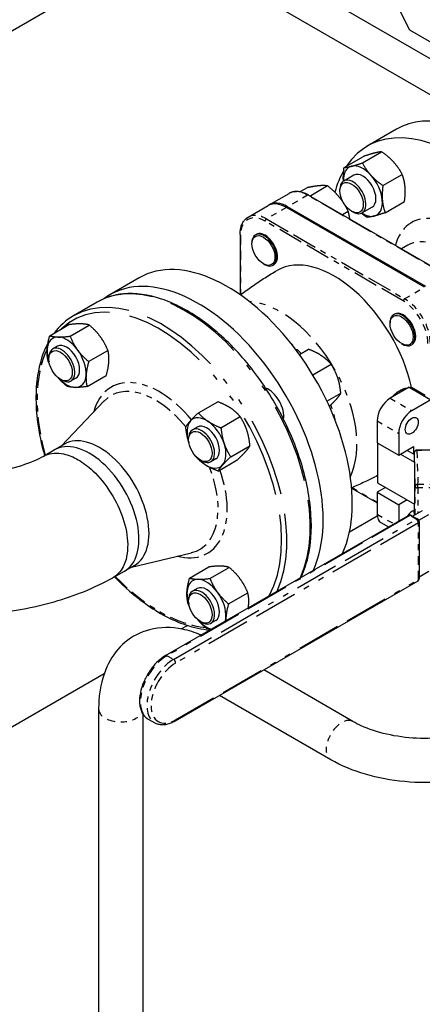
# Paper-space layout 'SHEET_1' of a CAD drawing. Header units: inches. Extents: x 3 to 360, y 8 to 227.
# Tile 75 of 98: x 111.75 to 118.59, y 139.39 to 156.11. Entities that reach past the tile are written whole.
import ezdxf

# ---------------------------------------------------------------- set-up
doc = ezdxf.new("R2010")
doc.units = ezdxf.units.IN
doc.header["$LTSCALE"] = 10.666667
doc.header["$MEASUREMENT"] = 0
doc.linetypes.add('DOUBLE_DASH_DOUBLE_DOT', pattern=[0.74, 0.24, -0.06, 0.24, -0.06, 0.01, -0.06, 0.01, -0.06])
doc.layers.get('0').update_dxf_attribs({"lineweight": 25})
doc.layers.add('PHANTOM', color=7, linetype='DOUBLE_DASH_DOUBLE_DOT', lineweight=25)

psp = doc.layouts.new('SHEET_1')

# ---------------------------------------------------------------- linework, layer by layer
for p, q in [((114.267, 157.447), (107.196, 153.364)), ((117.703, 157.279), (118.373, 155.937)), ((119.426, 155.043), (116.264, 156.868)), ((119.256, 154.528), (115.712, 156.575)), ((118.373, 155.937), (119.391, 155.349)), ((118.149, 154.25), (117.654, 153.964)), ((117.571, 153.679), (117.898, 153.868)), ((117.26, 153.6), (117.588, 153.789)), ((117.92, 153.296), (118.247, 153.485)), ((117.424, 153.47), (117.254, 153.372)), ((115.991, 152.966), (116.329, 153.162)), ((116.631, 153.257), (116.511, 153.188)), ((116.981, 153.289), (116.693, 153.123)), ((117.189, 153.204), (117.189, 153.229)), ((116.655, 153.133), (119.002, 151.778)), ((117.958, 152.834), (118.286, 153.023)), ((115.631, 152.759), (115.97, 152.954)), ((118.627, 151.569), (116.28, 152.923)), ((118.648, 151.581), (116.301, 152.936)), ((117.332, 152.853), (117.236, 152.798)), ((117.388, 152.859), (117.41, 152.847)), ((117.736, 152.929), (117.566, 152.831)), ((115.493, 152.462), (115.493, 151.442)), ((115.695, 152.305), (115.695, 152.322)), ((115.757, 152.458), (115.771, 152.466)), ((118.342, 152.283), (118.234, 152.221)), ((115.891, 151.966), (115.905, 151.957)), ((116.054, 151.943), (116.068, 151.951)), ((113.779, 151.727), (113.284, 151.441)), ((113.065, 151.315), (112.667, 151.085)), ((118.103, 151.103), (118.117, 151.111)), ((112.262, 150.744), (112.589, 150.933)), ((112.607, 150.737), (112.934, 150.926)), ((118.042, 150.951), (118.042, 150.967)), ((112.392, 150.566), (112.311, 150.519)), ((112.923, 150.305), (113.251, 150.494)), ((116.502, 150.425), (116.657, 150.515)), ((118.238, 150.611), (118.252, 150.603)), ((118.401, 150.588), (118.415, 150.596)), ((112.246, 150.35), (112.246, 150.376)), ((116.728, 150.082), (117.039, 150.262)), ((112.445, 150.006), (112.467, 149.993)), ((112.705, 150.024), (112.624, 149.978)), ((112.895, 149.881), (113.222, 150.07)), ((118.366, 149.87), (118.043, 149.684)), ((118.366, 149.87), (118.733, 149.658)), ((118.406, 149.87), (118.64, 149.735)), ((112.461, 148.876), (113.185, 149.637)), ((116.97, 149.632), (117.205, 149.768)), ((118.733, 149.658), (118.41, 149.472)), ((114.787, 149.435), (115.115, 149.624)), ((115.169, 149.182), (115.496, 149.371)), ((114.767, 149.195), (114.686, 149.148)), ((117.821, 149.299), (117.821, 148.926)), ((114.621, 148.979), (114.621, 149.005)), ((118.188, 149.087), (118.188, 148.715)), ((112.158, 148.699), (112.338, 148.805)), ((112.511, 148.905), (112.341, 148.807)), ((115.335, 148.688), (115.662, 148.877)), ((117.821, 148.926), (118.188, 148.715)), ((117.826, 148.924), (117.826, 148.249)), ((118.188, 148.715), (118.442, 148.862)), ((118.442, 148.862), (118.442, 148.733)), ((118.498, 148.806), (118.78, 148.808)), ((114.82, 148.635), (114.842, 148.622)), ((115.08, 148.653), (114.999, 148.606)), ((115.12, 148.447), (115.447, 148.636)), ((118.221, 148.734), (118.454, 148.599)), ((118.453, 148.727), (118.331, 148.797)), ((118.453, 148.761), (118.453, 148.623)), ((118.453, 148.622), (118.454, 148.599)), ((118.454, 148.599), (118.454, 147.886)), ((117.389, 148.158), (117.821, 147.909)), ((117.963, 148.17), (117.821, 148.088)), ((117.826, 148.249), (118.454, 147.886)), ((117.821, 148.088), (117.821, 147.715)), ((117.821, 148.088), (118.188, 147.876)), ((118.33, 147.958), (118.188, 147.876)), ((118.188, 147.876), (118.188, 147.6)), ((118.453, 147.887), (118.453, 147.772)), ((114.23, 145.315), (118.352, 147.695)), ((117.353, 147.415), (117.823, 147.687)), ((118.402, 147.695), (118.512, 147.631)), ((118.589, 147.774), (118.427, 147.68)), ((118.455, 147.697), (118.453, 147.77)), ((118.53, 147.613), (118.699, 147.71)), ((117.886, 147.571), (118.012, 147.499)), ((118.537, 147.588), (118.537, 146.623)), ((113.651, 146.815), (114.672, 147.061)), ((113.701, 146.844), (113.531, 146.746)), ((114.637, 146.63), (114.964, 146.819)), ((114.982, 146.623), (115.309, 146.812)), ((113.526, 146.743), (113.335, 146.636)), ((118.537, 146.652), (118.699, 146.746)), ((118.512, 146.58), (114.39, 144.2)), ((114.767, 146.452), (114.686, 146.405)), ((115.298, 146.191), (115.626, 146.381)), ((114.621, 146.237), (114.621, 146.262)), ((114.496, 145.766), (114.599, 145.826)), ((114.82, 145.892), (114.842, 145.879)), ((115.08, 145.911), (114.999, 145.864)), ((101.041, 137.998), (113.189, 145.011)), ((117.41, 144.195), (115.895, 145.069)), ((117.035, 143.545), (115.145, 144.636)), ((113.092, 144.405), (113.092, 136.338)), ((113.842, 144.326), (113.842, 136.771)), ((113.934, 144.234), (114.045, 144.171))]:
    psp.add_line(p, q)
for centre, radius, start, end in [((118.498, 148.761), 0.045, 90.5269, 180), ((118.377, 147.651), 0.05, 60, 120), ((118.498, 147.772), 0.045, 180, 181.5804), ((118.487, 147.588), 0.05, 0, 60), ((118.487, 146.623), 0.05, 300, 0)]:
    psp.add_arc(centre, radius, start, end)
for centre, major_axis, start_param, end_param in [((119.649, 151.652), (1.5, -2.598), 0, 3.141593), ((119.154, 151.366), (1.5, -2.598), 5.910031, 9.707212), ((117.58, 153.2), (-0.234, 0.406), 5.074632, 6.121829), ((119.154, 151.366), (-1.5, 2.598), 0.323749, 0.524789), ((117.58, 153.2), (-0.234, 0.406), 6.121829, 7.124723), ((117.58, 153.2), (-0.156, 0.271), 3.141593, 6.283185), ((117.41, 153.102), (0.156, -0.271), 5.497787, 10.210176), ((117.58, 153.2), (-0.234, 0.406), 4.027434, 5.074632), ((116.28, 152.417), (-0.31, 0.538), 5.497787, 6.283185), ((116.301, 152.429), (-0.31, 0.538), 5.497787, 6.317371), ((117.58, 153.2), (0.234, -0.406), 6.121829, 7.169027), ((117.58, 153.2), (0.234, -0.406), 5.441648, 6.121829), ((115.905, 152.2), (-0.149, 0.258), 2.356194, 7.068583), ((115.919, 152.208), (0.149, -0.258), 0, 3.141593), ((115.279, 149.129), (1.5, -2.598), 0.386587, 3.141593), ((117.093, 150.176), (-0.969, 1.678), 4.216531, 6.283185), ((114.784, 148.843), (1.5, -2.598), 0.386587, 3.21398), ((118.252, 150.845), (-0.149, 0.258), 2.356194, 7.068583), ((118.266, 150.854), (-0.149, 0.258), 3.141593, 6.283185), ((112.549, 150.295), (-0.234, 0.406), 5.947075, 6.994272), ((112.549, 150.295), (-0.234, 0.406), 4.899877, 5.947075), ((112.549, 150.295), (0.234, -0.406), 3.85268, 4.381811), ((112.467, 150.248), (0.156, -0.271), 5.497787, 10.210176), ((112.549, 150.295), (-0.156, 0.271), 3.141593, 6.283185), ((112.549, 150.295), (-0.234, 0.406), 3.85268, 4.899877), ((112.549, 150.295), (0.234, -0.406), 5.042967, 5.947075), ((112.549, 150.295), (0.234, -0.406), 5.947075, 6.994272), ((115.972, 149.529), (-0.188, 0.325), 3.757196, 5.667582), ((118.043, 149.427), (-0.157, -0.272), 3.926991, 5.497787), ((118.41, 149.216), (-0.157, -0.272), 3.926991, 5.497787), ((114.924, 148.924), (-0.234, 0.406), 5.423476, 6.470674), ((114.924, 148.924), (-0.234, 0.406), 0.187488, 1.234686), ((114.842, 148.877), (0.156, -0.271), 5.497787, 10.210176), ((114.924, 148.924), (-0.156, 0.271), 3.141593, 6.283185), ((114.924, 148.924), (-0.234, 0.406), 4.376278, 5.423476), ((113.106, 147.875), (0.595, -1.031), 0, 3.141593), ((112.936, 147.776), (0.595, -1.031), 6.27534, 9.429421), ((112.936, 147.776), (-0.595, 1.031), 3.133747, 6.287829), ((114.924, 148.924), (0.234, -0.406), 4.376278, 4.381811), ((114.924, 148.924), (0.234, -0.406), 0.187488, 1.234686), ((114.924, 148.924), (0.234, -0.406), 5.042967, 5.423476), ((114.924, 148.924), (0.234, -0.406), 5.423476, 6.470674), ((118.498, 148.623), (-0.045, 0), 0, 0.015928), ((118.043, 147.843), (-0.157, -0.272), 5.497787, 6.283185), ((118.41, 147.632), (0.078, 0.136), 0.384557, 1.501262), ((114.924, 146.181), (-0.234, 0.406), 5.947075, 6.994272), ((114.842, 146.135), (0.156, -0.271), 5.497787, 10.210176), ((114.924, 146.181), (-0.156, 0.271), 3.141593, 6.283185), ((114.924, 146.181), (-0.234, 0.406), 4.899877, 5.947075), ((114.924, 146.181), (0.234, -0.406), 3.85268, 4.381811), ((114.924, 146.181), (-0.234, 0.406), 3.85268, 4.899877), ((114.924, 146.181), (-0.234, 0.406), 3.675114, 3.85268), ((114.924, 146.181), (0.234, -0.406), 5.042967, 5.749664)]:
    psp.add_ellipse(centre, major_axis=major_axis, ratio=0.57735, start_param=start_param, end_param=end_param)
for centre, major_axis in [((117.388, 153.089), (-0.141, 0.244)), ((115.891, 152.192), (-0.139, 0.24)), ((118.238, 150.837), (-0.139, 0.24)), ((112.445, 150.235), (-0.141, 0.244)), ((118.41, 149.216), (0.078, 0.136)), ((114.82, 148.864), (0.141, -0.244)), ((114.82, 146.122), (0.141, -0.244))]:
    psp.add_ellipse(centre, major_axis=major_axis, ratio=0.57735)
for points, weights in [([(117.773, 153.845), (117.701, 153.827), (117.588, 153.789)], [1, 1.0930923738, 1.10906450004]), ([(117.898, 153.868), (117.845, 153.864), (117.773, 153.845)], [1.10906450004, 1.0930923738, 1]), ([(118.103, 153.693), (118.022, 153.782), (117.898, 153.868)], [1, 1.0930923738, 1.10906450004]), ([(117.386, 153.622), (117.458, 153.641), (117.571, 153.679)], [1, 1.0930923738, 1.10906450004]), ([(117.571, 153.679), (117.635, 153.559), (117.716, 153.47)], [1.10906450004, 1.0930923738, 1]), ([(118.247, 153.485), (118.184, 153.605), (118.103, 153.693)], [1.10906450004, 1.0930923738, 1]), ([(117.249, 153.369), (117.243, 153.47), (117.26, 153.6)], [1.01347446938, 1.09428519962, 1.10906450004]), ([(117.26, 153.6), (117.314, 153.604), (117.386, 153.622)], [1.10906450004, 1.0930923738, 1]), ([(118.296, 153.271), (118.287, 153.378), (118.247, 153.485)], [1, 1.0930923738, 1.10906450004]), ([(117.716, 153.47), (117.797, 153.381), (117.92, 153.296)], [1, 1.0930923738, 1.10906450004]), ([(116.837, 153.291), (116.756, 153.284), (116.631, 153.257)], [1.93481454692, 1.93481454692, 1.79590111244]), ([(116.981, 153.289), (116.918, 153.298), (116.837, 153.291)], [1.79590111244, 1.93481454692, 1.93481454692]), ([(117.188, 153.089), (117.106, 153.19), (116.981, 153.289)], [1.93481454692, 1.93481454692, 1.79590111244]), ([(117.92, 153.296), (117.901, 153.155), (117.91, 153.048)], [1.10906450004, 1.0930923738, 1]), ([(118.286, 153.023), (118.305, 153.164), (118.296, 153.271)], [1.10906450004, 1.0930923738, 1]), ([(116.678, 153.119), (116.686, 153.121), (116.693, 153.123)], [1.81098602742, 1.8036602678, 1.79590111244]), ([(116.693, 153.123), (116.697, 153.114), (116.701, 153.107)], [1.79590111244, 1.8036602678, 1.81098602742]), ([(117.332, 152.853), (117.269, 152.988), (117.188, 153.089)], [1.79590111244, 1.93481454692, 1.93481454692]), ([(117.91, 153.048), (117.918, 152.941), (117.958, 152.834)], [1, 1.0930923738, 1.10906450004]), ([(117.358, 152.727), (117.35, 152.789), (117.332, 152.853)], [1.90980064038, 1.87586738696, 1.79590111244]), ([(117.648, 152.755), (117.597, 152.79), (117.554, 152.825)], [1.10906450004, 1.10238551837, 1.08222114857]), ([(117.958, 152.834), (117.846, 152.796), (117.773, 152.777)], [1.10906450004, 1.0930923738, 1]), ([(117.773, 152.777), (117.701, 152.759), (117.648, 152.755)], [1, 1.0930923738, 1.10906450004]), ([(112.791, 150.946), (112.711, 150.948), (112.589, 150.933)], [1, 1.0930923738, 1.10906450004]), ([(112.934, 150.926), (112.871, 150.945), (112.791, 150.946)], [1.10906450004, 1.0930923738, 1]), ([(113.122, 150.727), (113.049, 150.827), (112.934, 150.926)], [1, 1.0930923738, 1.10906450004]), ([(112.218, 150.514), (112.225, 150.613), (112.262, 150.744)], [1, 1.0930923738, 1.10906450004]), ([(112.262, 150.744), (112.325, 150.725), (112.405, 150.723)], [1.10906450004, 1.0930923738, 1]), ([(112.405, 150.723), (112.485, 150.721), (112.607, 150.737)], [1, 1.0930923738, 1.10906450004]), ([(112.607, 150.737), (112.662, 150.604), (112.735, 150.504)], [1.10906450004, 1.0930923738, 1]), ([(113.251, 150.494), (113.195, 150.627), (113.122, 150.727)], [1.10906450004, 1.0930923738, 1]), ([(112.234, 150.319), (112.212, 150.416), (112.218, 150.514)], [1.10906450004, 1.0930923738, 1]), ([(112.735, 150.504), (112.809, 150.404), (112.923, 150.305)], [1, 1.0930923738, 1.10906450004]), ([(113.266, 150.299), (113.273, 150.398), (113.251, 150.494)], [1, 1.0930923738, 1.10906450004]), ([(116.878, 150.405), (116.789, 150.464), (116.657, 150.515)], [1, 1.0930923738, 1.10906450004]), ([(112.26, 150.261), (112.246, 150.289), (112.234, 150.319)], [1.097431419, 1.10534222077, 1.10906450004]), ([(112.923, 150.305), (112.886, 150.174), (112.879, 150.076)], [1.10906450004, 1.0930923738, 1]), ([(117.039, 150.262), (116.966, 150.347), (116.878, 150.405)], [1.10906450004, 1.0930923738, 1]), ([(113.222, 150.07), (113.259, 150.201), (113.266, 150.299)], [1.10906450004, 1.0930923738, 1]), ([(117.152, 150.032), (117.113, 150.146), (117.039, 150.262)], [1, 1.0930923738, 1.10906450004]), ([(112.55, 149.888), (112.462, 149.963), (112.4, 150.038)], [1.10906450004, 1.09679137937, 1.03898246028]), ([(112.879, 150.076), (112.873, 149.977), (112.895, 149.881)], [1, 1.0930923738, 1.10906450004]), ([(117.205, 149.768), (117.19, 149.917), (117.152, 150.032)], [1.10906450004, 1.0930923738, 1]), ([(112.693, 149.867), (112.613, 149.869), (112.55, 149.888)], [1, 1.0930923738, 1.10906450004]), ([(112.895, 149.881), (112.773, 149.866), (112.693, 149.867)], [1.10906450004, 1.0930923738, 1]), ([(117.01, 149.546), (117.083, 149.615), (117.127, 149.664)], [1.10409817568, 1.0818798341, 1]), ([(117.127, 149.664), (117.177, 149.72), (117.205, 149.768)], [1, 1.0930923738, 1.10906450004]), ([(115.335, 149.515), (115.246, 149.573), (115.115, 149.624)], [1, 1.0930923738, 1.10906450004]), ([(115.496, 149.371), (115.424, 149.456), (115.335, 149.515)], [1.10906450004, 1.0930923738, 1]), ([(114.65, 149.298), (114.7, 149.353), (114.787, 149.435)], [1, 1.0930923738, 1.10906450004]), ([(114.787, 149.435), (114.86, 149.35), (114.948, 149.291)], [1.10906450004, 1.0930923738, 1]), ([(115.609, 149.141), (115.57, 149.256), (115.496, 149.371)], [1, 1.0930923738, 1.10906450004]), ([(114.572, 149.194), (114.6, 149.242), (114.65, 149.298)], [1.10906450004, 1.0930923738, 1]), ([(114.625, 148.93), (114.587, 149.045), (114.572, 149.194)], [1, 1.0930923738, 1.10906450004]), ([(114.948, 149.291), (115.037, 149.233), (115.169, 149.182)], [1, 1.0930923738, 1.10906450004]), ([(115.169, 149.182), (115.184, 149.032), (115.222, 148.918)], [1.10906450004, 1.0930923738, 1]), ([(115.662, 148.877), (115.648, 149.026), (115.609, 149.141)], [1.10906450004, 1.0930923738, 1]), ([(114.626, 148.928), (114.626, 148.929), (114.625, 148.93)], [1.00175905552, 1.00088299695, 1]), ([(115.222, 148.918), (115.261, 148.803), (115.335, 148.688)], [1, 1.0930923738, 1.10906450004]), ([(115.584, 148.774), (115.634, 148.829), (115.662, 148.877)], [1, 1.0930923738, 1.10906450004]), ([(114.738, 148.7), (114.735, 148.705), (114.732, 148.71)], [1.10906450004, 1.10839263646, 1.10758431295]), ([(114.899, 148.556), (114.811, 148.615), (114.738, 148.7)], [1, 1.0930923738, 1.10906450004]), ([(115.335, 148.688), (115.248, 148.606), (115.198, 148.55)], [1.10906450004, 1.0930923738, 1]), ([(115.447, 148.636), (115.534, 148.718), (115.584, 148.774)], [1.10906450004, 1.0930923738, 1]), ([(115.12, 148.447), (114.988, 148.498), (114.899, 148.556)], [1.10906450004, 1.0930923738, 1]), ([(115.198, 148.55), (115.148, 148.494), (115.12, 148.447)], [1, 1.0930923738, 1.10906450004]), ([(115.166, 146.833), (115.086, 146.834), (114.964, 146.819)], [1, 1.0930923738, 1.10906450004]), ([(115.309, 146.812), (115.246, 146.831), (115.166, 146.833)], [1.10906450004, 1.0930923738, 1]), ([(115.497, 146.613), (115.424, 146.713), (115.309, 146.812)], [1, 1.0930923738, 1.10906450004]), ([(114.593, 146.401), (114.6, 146.499), (114.637, 146.63)], [1, 1.0930923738, 1.10906450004]), ([(114.637, 146.63), (114.7, 146.611), (114.78, 146.609)], [1.10906450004, 1.0930923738, 1]), ([(114.78, 146.609), (114.86, 146.608), (114.982, 146.623)], [1, 1.0930923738, 1.10906450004]), ([(114.982, 146.623), (115.037, 146.49), (115.11, 146.39)], [1.10906450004, 1.0930923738, 1]), ([(115.626, 146.381), (115.57, 146.513), (115.497, 146.613)], [1.10906450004, 1.0930923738, 1]), ([(114.609, 146.206), (114.587, 146.302), (114.593, 146.401)], [1.10906450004, 1.0930923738, 1]), ([(115.11, 146.39), (115.184, 146.29), (115.298, 146.191)], [1, 1.0930923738, 1.10906450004]), ([(115.641, 146.185), (115.648, 146.284), (115.626, 146.381)], [1, 1.0930923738, 1.10906450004]), ([(114.635, 146.147), (114.621, 146.175), (114.609, 146.206)], [1.09743141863, 1.10534222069, 1.10906450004]), ([(115.298, 146.191), (115.261, 146.061), (115.254, 145.962)], [1.10906450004, 1.0930923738, 1]), ([(115.635, 146.126), (115.639, 146.157), (115.641, 146.185)], [1.04545378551, 1.02565558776, 1]), ([(115.254, 145.962), (115.252, 145.933), (115.253, 145.905)], [1, 1.02565558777, 1.04545378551]), ([(114.925, 145.774), (114.837, 145.85), (114.775, 145.924)], [1.10906450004, 1.09679137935, 1.03898246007]), ([(114.998, 145.759), (114.96, 145.764), (114.925, 145.774)], [1.06704631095, 1.10012760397, 1.10906450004])]:
    psp.add_rational_spline(points, weights, degree=2)
for points, knots in [([(116.655, 153.133), (116.632, 153.146), (116.609, 153.157), (116.563, 153.176), (116.54, 153.182), (116.494, 153.192), (116.472, 153.194), (116.428, 153.193), (116.407, 153.191), (116.367, 153.18), (116.347, 153.172), (116.329, 153.162)], [1.5707963, 1.5707963, 1.5707963, 1.5707963, 1.727876, 1.727876, 1.8849556, 1.8849556, 2.0420352, 2.0420352, 2.1991149, 2.1991149, 2.3561945, 2.3561945, 2.3561945, 2.3561945]), ([(115.493, 152.462), (115.493, 152.488), (115.495, 152.514), (115.503, 152.563), (115.508, 152.587), (115.523, 152.631), (115.532, 152.651), (115.554, 152.689), (115.567, 152.706), (115.597, 152.736), (115.613, 152.748), (115.631, 152.759)], [3.1415927, 3.1415927, 3.1415927, 3.1415927, 3.2986723, 3.2986723, 3.4557519, 3.4557519, 3.6128316, 3.6128316, 3.7699112, 3.7699112, 3.9269908, 3.9269908, 3.9269908, 3.9269908]), ([(115.498, 151.439), (115.508, 151.447), (115.518, 151.454), (115.591, 151.509), (115.655, 151.555), (115.785, 151.645), (115.852, 151.688), (115.986, 151.773), (116.055, 151.815), (116.124, 151.855)], [3.85467207, 3.85467207, 3.85467207, 3.85467207, 3.85832154, 3.85832154, 3.8812113, 3.8812113, 3.90410106, 3.90410106, 3.92699082, 3.92699082, 3.92699082, 3.92699082]), ([(116.531, 146.643), (116.6, 146.789), (116.649, 146.955), (116.714, 147.377), (116.714, 147.644), (116.641, 148.205), (116.568, 148.5), (116.357, 149.085), (116.219, 149.376), (115.892, 149.926), (115.704, 150.185), (115.294, 150.645), (115.073, 150.846), (114.62, 151.169), (114.388, 151.292), (113.936, 151.444), (113.717, 151.474), (113.351, 151.44), (113.199, 151.392), (113.065, 151.315)], [1.951453, 1.951453, 1.951453, 1.951453, 2.193897, 2.193897, 2.516768, 2.516768, 2.840197, 2.840197, 3.16303, 3.16303, 3.485636, 3.485636, 3.808536, 3.808536, 4.132027, 4.132027, 4.454478, 4.454478, 4.712389, 4.712389, 4.712389, 4.712389]), ([(112.233, 150.623), (112.147, 150.462), (112.087, 150.275), (112.018, 149.827), (112.018, 149.56), (112.079, 149.093), (112.119, 148.902), (112.174, 148.709)], [5.057697, 5.057697, 5.057697, 5.057697, 5.3354895, 5.3354895, 5.6583607, 5.6583607, 5.8723327, 5.8723327, 5.8723327, 5.8723327]), ([(118.067, 149.697), (118.069, 149.7), (118.072, 149.703), (118.119, 149.754), (118.167, 149.792), (118.219, 149.82)], [-4.7931077, -4.7931077, -4.7931077, -4.7931077, -4.762157, -4.762157, -4.2258001, -4.2258001, -4.2258001, -4.2258001]), ([(118.219, 149.82), (118.224, 149.823), (118.229, 149.825), (118.276, 149.849), (118.319, 149.862), (118.361, 149.867)], [-4.2258001, -4.2258001, -4.2258001, -4.2258001, -4.1740057, -4.1740057, -3.7369921, -3.7369921, -3.7369921, -3.7369921]), ([(109.188, 148.702), (109.29, 148.647), (109.415, 148.592), (109.708, 148.495), (109.879, 148.454), (110.25, 148.394), (110.45, 148.378), (110.856, 148.375), (111.062, 148.39), (111.447, 148.448), (111.628, 148.491), (111.932, 148.591), (112.06, 148.646), (112.163, 148.702)], [0.031397, 0.031397, 0.031397, 0.031397, 0.264991, 0.264991, 0.514042, 0.514042, 0.774947, 0.774947, 1.040368, 1.040368, 1.301802, 1.301802, 1.5394, 1.5394, 1.5394, 1.5394]), ([(112.163, 148.702), (112.172, 148.707), (112.181, 148.711), (112.279, 148.755), (112.385, 148.763), (112.578, 148.72), (112.662, 148.686), (112.746, 148.638), (112.83, 148.589), (112.914, 148.526), (113.108, 148.345), (113.213, 148.215), (113.387, 147.937), (113.456, 147.791), (113.555, 147.493), (113.583, 147.342), (113.588, 147.056), (113.562, 146.923), (113.466, 146.739), (113.406, 146.676), (113.334, 146.636)], [-10.839759, -10.839759, -10.839759, -10.839759, -10.717603, -10.717603, -9.538954, -9.538954, -8.707225, -8.707225, -8.707225, -7.875496, -7.875496, -6.6975, -6.6975, -5.579306, -5.579306, -4.415028, -4.415028, -3.151371, -3.151371, -2.149496, -2.149496, -2.149496, -2.149496]), ([(112.163, 148.702), (112.172, 148.707), (112.181, 148.711), (112.279, 148.755), (112.385, 148.763), (112.578, 148.72), (112.662, 148.686), (112.746, 148.638), (112.83, 148.589), (112.914, 148.526), (113.108, 148.345), (113.213, 148.215), (113.387, 147.937), (113.456, 147.791), (113.555, 147.493), (113.583, 147.342), (113.588, 147.056), (113.562, 146.923), (113.466, 146.739), (113.406, 146.676), (113.334, 146.636)], [-10.839759, -10.839759, -10.839759, -10.839759, -10.717621, -10.717621, -9.53897, -9.53897, -8.70724, -8.70724, -8.70724, -7.87551, -7.87551, -6.697511, -6.697511, -5.579316, -5.579316, -4.415035, -4.415035, -3.151376, -3.151376, -2.149496, -2.149496, -2.149496, -2.149496]), ([(117.826, 148.369), (117.764, 148.337), (117.702, 148.306), (117.568, 148.242), (117.496, 148.209), (117.412, 148.173), (117.401, 148.168), (117.389, 148.163)], [7.0943419, 7.0943419, 7.0943419, 7.0943419, 7.11436299, 7.11436299, 7.13725275, 7.13725275, 7.14090222, 7.14090222, 7.14090222, 7.14090222]), ([(108.017, 146.636), (108.328, 146.463), (108.665, 146.328), (109.37, 146.126), (109.738, 146.06), (110.486, 145.993), (110.866, 145.993), (111.614, 146.06), (111.982, 146.126), (112.687, 146.328), (113.023, 146.463), (113.334, 146.636)], [0.018637, 0.018637, 0.018637, 0.018637, 0.325342, 0.325342, 0.632046, 0.632046, 0.93875, 0.93875, 1.245455, 1.245455, 1.552159, 1.552159, 1.552159, 1.552159]), ([(113.362, 146.651), (113.529, 146.478), (113.706, 146.325), (114.112, 146.034), (114.344, 145.912), (114.71, 145.788), (114.847, 145.759), (114.98, 145.748)], [6.6936525, 6.6936525, 6.6936525, 6.6936525, 6.950129, 6.950129, 7.2736195, 7.2736195, 7.4733251, 7.4733251, 7.4733251, 7.4733251]), ([(114.834, 145.663), (114.73, 145.707), (114.625, 145.74), (114.331, 145.8), (114.138, 145.8), (113.804, 145.713), (113.662, 145.64), (113.426, 145.441), (113.332, 145.318), (113.181, 145.024), (113.131, 144.848), (113.097, 144.579), (113.092, 144.493), (113.092, 144.405)], [1.707423, 1.707423, 1.707423, 1.707423, 1.884956, 1.884956, 2.199115, 2.199115, 2.458738, 2.458738, 2.712466, 2.712466, 3.007141, 3.007141, 3.141593, 3.141593, 3.141593, 3.141593]), ([(114.23, 145.315), (114.179, 145.286), (114.13, 145.247), (114.037, 145.157), (113.994, 145.104), (113.918, 144.992), (113.885, 144.931), (113.832, 144.807), (113.812, 144.743), (113.789, 144.619), (113.784, 144.559), (113.793, 144.447), (113.806, 144.395), (113.849, 144.309), (113.878, 144.273), (113.921, 144.243), (113.928, 144.238), (113.934, 144.234)], [4.712389, 4.712389, 4.712389, 4.712389, 5.045507, 5.045507, 5.377506, 5.377506, 5.707821, 5.707821, 6.03842, 6.03842, 6.371033, 6.371033, 6.702981, 6.702981, 7.013011, 7.013011, 7.068583, 7.068583, 7.068583, 7.068583]), ([(114.39, 144.2), (114.366, 144.186), (114.342, 144.175), (114.294, 144.156), (114.27, 144.148), (114.222, 144.139), (114.198, 144.136), (114.152, 144.137), (114.129, 144.14), (114.085, 144.151), (114.064, 144.16), (114.045, 144.171)], [4.712389, 4.712389, 4.712389, 4.712389, 4.8694686, 4.8694686, 5.0265482, 5.0265482, 5.1836279, 5.1836279, 5.3407075, 5.3407075, 5.4977871, 5.4977871, 5.4977871, 5.4977871]), ([(119.863, 144.195), (119.757, 144.133), (119.629, 144.077), (119.342, 143.986), (119.181, 143.951), (118.844, 143.909), (118.667, 143.902), (118.318, 143.918), (118.146, 143.942), (117.827, 144.014), (117.68, 144.063), (117.502, 144.145), (117.454, 144.169), (117.41, 144.195)], [0, 0, 0, 0, 0.282348, 0.282348, 0.571516, 0.571516, 0.865943, 0.865943, 1.1614, 1.1614, 1.453349, 1.453349, 1.570796, 1.570796, 1.570796, 1.570796]), ([(120.238, 143.545), (120.061, 143.443), (119.862, 143.36), (119.439, 143.236), (119.213, 143.194), (118.754, 143.152), (118.519, 143.152), (118.06, 143.194), (117.835, 143.236), (117.411, 143.36), (117.212, 143.443), (117.035, 143.545)], [0, 0, 0, 0, 0.314159, 0.314159, 0.628319, 0.628319, 0.942478, 0.942478, 1.256637, 1.256637, 1.570796, 1.570796, 1.570796, 1.570796])]:
    psp.add_open_spline(points, degree=3, knots=knots)
for points in [[(112.667, 151.085), (112.539, 151.011), (112.427, 150.91), (112.335, 150.786)], [(118.369, 149.868), (118.382, 149.869), (118.394, 149.87), (118.406, 149.87)]]:
    psp.add_open_spline(points, degree=3)
at = {"layer": 'PHANTOM', "ltscale": 0.023779}
for p, q in [((116.64, 153.131), (116.301, 152.936)), ((116.28, 152.923), (115.942, 152.728)), ((118.288, 151.373), (118.627, 151.569))]:
    psp.add_line(p, q, dxfattribs=at)
at = {"layer": 'PHANTOM', "ltscale": 0.165429}
for p, q in [((118.986, 151.776), (116.64, 153.131)), ((118.266, 151.335), (115.919, 152.69)), ((115.942, 152.728), (118.288, 151.373))]:
    psp.add_line(p, q, dxfattribs=at)
at = {"layer": 'PHANTOM', "ltscale": 0.061374}
psp.add_line((115.503, 152.449), (115.503, 151.443), dxfattribs=at)
at = {"layer": 'PHANTOM', "ltscale": 0.025772}
for p, q in [((118.043, 149.684), (118.41, 149.472)), ((117.821, 149.299), (118.188, 149.087))]:
    psp.add_line(p, q, dxfattribs=at)
at = {"layer": 'PHANTOM', "ltscale": 0.013965}
for p, q in [((118.78, 148.8), (118.498, 148.797)), ((118.514, 148.223), (118.796, 148.226)), ((118.797, 148.163), (118.515, 148.16))]:
    psp.add_line(p, q, dxfattribs=at)
at = {"layer": 'PHANTOM', "ltscale": 0.04953}
for p, q in [((118.469, 148.186), (118.453, 148.76)), ((118.498, 148.797), (118.514, 148.223))]:
    psp.add_line(p, q, dxfattribs=at)
at = {"layer": 'PHANTOM', "ltscale": 0.008333}
psp.add_line((118.453, 148.76), (118.453, 148.622), dxfattribs=at)
at = {"layer": 'PHANTOM', "ltscale": 0.029999}
psp.add_line((117.395, 148.166), (117.821, 147.919), dxfattribs=at)
at = {"layer": 'PHANTOM', "ltscale": 0.029291}
psp.add_line((118.469, 147.705), (118.469, 148.186), dxfattribs=at)
at = {"layer": 'PHANTOM', "ltscale": 0.026118}
psp.add_line((118.515, 148.16), (118.515, 147.731), dxfattribs=at)
at = {"layer": 'PHANTOM', "ltscale": 0.006943}
psp.add_line((118.453, 147.887), (118.453, 147.771), dxfattribs=at)
at = {"layer": 'PHANTOM', "ltscale": 0.290652}
for p, q in [((118.377, 147.692), (114.255, 145.312)), ((114.365, 145.249), (118.487, 147.628)), ((118.522, 147.567), (114.4, 145.187)), ((114.4, 144.223), (118.522, 146.603))]:
    psp.add_line(p, q, dxfattribs=at)
at = {"layer": 'PHANTOM', "ltscale": 0.019863}
psp.add_line((117.821, 147.715), (118.104, 147.552), dxfattribs=at)
at = {"layer": 'PHANTOM', "ltscale": 0.007681}
for p, q in [((118.487, 147.628), (118.377, 147.692)), ((114.255, 145.312), (114.365, 145.249))]:
    psp.add_line(p, q, dxfattribs=at)
at = {"layer": 'PHANTOM', "ltscale": 0.006339}
psp.add_line((118.453, 147.771), (118.455, 147.697), dxfattribs=at)
at = {"layer": 'PHANTOM', "ltscale": 0.058818}
psp.add_line((118.522, 146.603), (118.522, 147.567), dxfattribs=at)
at = {"layer": 'PHANTOM', "ltscale": 0.024213}
for centre in [(116.64, 152.624), (115.942, 152.221)]:
    psp.add_ellipse(centre, major_axis=(-0.31, 0.538), ratio=0.57735, start_param=5.497787, end_param=6.283185, dxfattribs=at)
at = {"layer": 'PHANTOM', "ltscale": 0.001124}
for centre, major_axis in [((116.64, 153.106), (0.0156, 0.0271)), ((115.525, 152.462), (-0.0312, 0))]:
    psp.add_ellipse(centre, major_axis=major_axis, ratio=0.57735, start_param=0, end_param=0.785398, dxfattribs=at)
at = {"layer": 'PHANTOM', "ltscale": 0.046078}
for centre, start_param, end_param in [((115.919, 152.208), 5.497787, 7.068583), ((118.266, 150.854), 3.926991, 5.497787)]:
    psp.add_ellipse(centre, major_axis=(-0.295, 0.51), ratio=0.57735, start_param=start_param, end_param=end_param, dxfattribs=at)
at = {"layer": 'PHANTOM', "ltscale": 0.002348}
for centre in [(115.942, 152.702), (118.288, 151.348)]:
    psp.add_ellipse(centre, major_axis=(-0.0156, -0.0271), ratio=0.57735, start_param=3.926991, end_param=5.497787, dxfattribs=at)
at = {"layer": 'PHANTOM', "ltscale": 0.133988}
psp.add_ellipse((119.154, 151.366), major_axis=(-0.75, 1.299), ratio=0.57735, start_param=5.008708, end_param=6.800937, dxfattribs=at)
at = {"layer": 'PHANTOM', "ltscale": 0.072076}
psp.add_ellipse((118.942, 151.244), major_axis=(-0.6, 1.039), ratio=0.57735, start_param=5.077294, end_param=6.283185, dxfattribs=at)
at = {"layer": 'PHANTOM', "ltscale": 0.523544}
for centre, major_axis, start_param, end_param in [((114.565, 148.717), (-1.5, 2.598), 3.52818, 6.283185), ((114.167, 148.487), (1.5, -2.598), 0.386587, 3.141593)]:
    psp.add_ellipse(centre, major_axis=major_axis, ratio=0.57735, start_param=start_param, end_param=end_param, dxfattribs=at)
at = {"layer": 'PHANTOM', "ltscale": 0.550023}
psp.add_ellipse((114.123, 148.462), major_axis=(-1.469, 2.544), ratio=0.57735, start_param=3.472008, end_param=6.427933, dxfattribs=at)
at = {"layer": 'PHANTOM', "ltscale": 0.220308}
psp.add_ellipse((116.182, 149.65), major_axis=(-0.917, 1.589), ratio=0.57735, start_param=3.508075, end_param=5.916703, dxfattribs=at)
at = {"layer": 'PHANTOM', "ltscale": 0.048527}
psp.add_ellipse((118.288, 150.866), major_axis=(0.31, -0.538), ratio=0.57735, start_param=0.785398, end_param=2.356194, dxfattribs=at)
at = {"layer": 'PHANTOM', "ltscale": 0.114105}
psp.add_ellipse((114.123, 148.462), major_axis=(-1.469, 2.544), ratio=0.57735, start_param=0.374763, end_param=1.154235, dxfattribs=at)
at = {"layer": 'PHANTOM', "ltscale": 0.013467}
psp.add_ellipse((116.021, 149.557), major_axis=(0.805, -1.394), ratio=0.57735, start_param=1.893884, end_param=2.0629, dxfattribs=at)
at = {"layer": 'PHANTOM', "ltscale": 0.146043}
psp.add_ellipse((114.123, 148.462), major_axis=(-0.815, 1.412), ratio=0.57735, start_param=5.004287, end_param=6.801799, dxfattribs=at)
at = {"layer": 'PHANTOM', "ltscale": 0.109932}
psp.add_ellipse((114.055, 148.422), major_axis=(-0.754, 1.306), ratio=0.57735, start_param=4.989365, end_param=6.451845, dxfattribs=at)
at = {"layer": 'PHANTOM', "ltscale": 0.014224}
psp.add_ellipse((116.021, 149.557), major_axis=(0.805, -1.394), ratio=0.57735, start_param=1.078693, end_param=1.257127, dxfattribs=at)
at = {"layer": 'PHANTOM', "ltscale": 0.001282}
psp.add_ellipse((118.498, 148.761), major_axis=(-0.0004, 0.045), ratio=0.013005, start_param=5.667646, end_param=6.283185, dxfattribs=at)
at = {"layer": 'PHANTOM', "ltscale": 0.003426}
for centre, major_axis, ratio, start_param, end_param in [((118.498, 148.761), (-0.045, -0.0012), 0.816393, 4.689868, 6.260665), ((118.514, 148.186), (-0.045, -0.0012), 0.816393, 4.689868, 6.260665), ((118.514, 148.186), (-0.045, 0), 0.57735, 0.015928, 1.586724), ((118.514, 148.186), (0.0004, -0.045), 0.013005, 0.955257, 2.526053)]:
    psp.add_ellipse(centre, major_axis=major_axis, ratio=ratio, start_param=start_param, end_param=end_param, dxfattribs=at)
at = {"layer": 'PHANTOM'}
for centre, major_axis, ratio, start_param, end_param in [((118.498, 148.761), (-0.045, 0), 0.57735, 0, 0.015928), ((118.498, 147.772), (-0.045, 0), 0.57735, 0, 0.015928), ((118.498, 147.772), (-0.045, -0.0012), 0.816393, 6.260665, 6.283185)]:
    psp.add_ellipse(centre, major_axis=major_axis, ratio=ratio, start_param=start_param, end_param=end_param, dxfattribs=at)
at = {"layer": 'PHANTOM', "ltscale": 0.143852}
psp.add_ellipse((114.123, 148.462), major_axis=(0.815, -1.412), ratio=0.57735, start_param=5.764572, end_param=7.535132, dxfattribs=at)
at = {"layer": 'PHANTOM', "ltscale": 0.111407}
psp.add_ellipse((114.055, 148.422), major_axis=(0.754, -1.306), ratio=0.57735, start_param=6.114526, end_param=7.596605, dxfattribs=at)
at = {"layer": 'PHANTOM', "ltscale": 0.001859}
for centre, major_axis, start_param, end_param in [((118.377, 147.651), (-0.025, 0.0433), 5.497787, 6.283185), ((118.377, 147.651), (0.025, 0.0433), 0, 0.785398), ((118.487, 147.588), (0.025, 0.0433), 0, 0.785398), ((118.487, 147.588), (0.05, 0), 5.497787, 6.283185), ((118.487, 146.623), (0.025, -0.0433), 0, 0.785398), ((118.487, 146.623), (0.05, 0), 5.497787, 6.283185), ((114.255, 145.271), (-0.025, 0.0433), 5.497787, 6.283185), ((114.365, 144.243), (0.025, -0.0433), 0, 0.785398)]:
    psp.add_ellipse(centre, major_axis=major_axis, ratio=0.57735, start_param=start_param, end_param=end_param, dxfattribs=at)
at = {"layer": 'PHANTOM', "ltscale": 0.003817}
for centre in [(118.487, 147.588), (114.365, 145.208)]:
    psp.add_ellipse(centre, major_axis=(0.025, -0.0433), ratio=0.57735, start_param=0.785398, end_param=2.356194, dxfattribs=at)
at = {"layer": 'PHANTOM', "ltscale": 0.110907}
psp.add_ellipse((114.123, 148.462), major_axis=(-1.469, 2.544), ratio=0.57735, start_param=1.986993, end_param=2.744641, dxfattribs=at)
at = {"layer": 'PHANTOM', "ltscale": 0.075187}
for centre in [(114.255, 144.789), (114.365, 144.726)]:
    psp.add_ellipse(centre, major_axis=(-0.32, -0.555), ratio=0.57735, start_param=3.926991, end_param=6.283185, dxfattribs=at)
at = {"layer": 'PHANTOM', "ltscale": 0.092448}
psp.add_ellipse((114.4, 144.705), major_axis=(-0.295, -0.511), ratio=0.57735, start_param=3.926991, end_param=7.068583, dxfattribs=at)
at = {"layer": 'PHANTOM', "ltscale": 0.05374}
psp.add_ellipse((113.467, 144.405), major_axis=(-0.375, 0), ratio=0.57735, start_param=0, end_param=2.878497, dxfattribs=at)
at = {"layer": 'PHANTOM', "ltscale": 0.058661}
psp.add_ellipse((117.222, 143.87), major_axis=(0.188, 0.325), ratio=0.57735, start_param=0, end_param=3.141593, dxfattribs=at)

doc.saveas('drawing.dxf')
